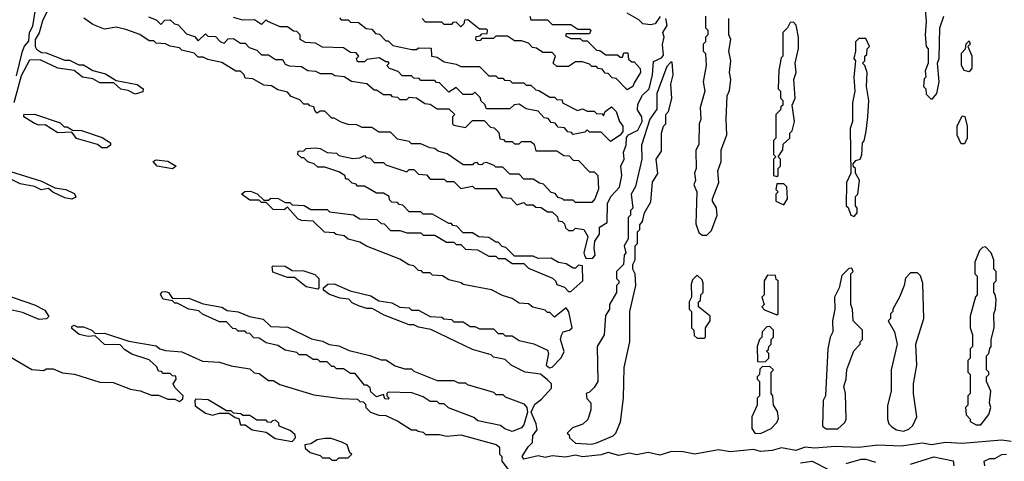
# Model space of a CAD drawing. Extents: x 2737310 to 2869991, y 870230 to 1012730.
# Tile 149 of 256: x 2762662 to 2766865, y 951755 to 953640. Entities that reach past the tile are written whole.
import ezdxf

# ---------------------------------------------------------------- set-up
doc = ezdxf.new("R2010")
doc.units = 0

msp = doc.modelspace()

# ---------------------------------------------------------------- linework, layer by layer
at = {"layer": '0CON02XD'}
for points in [[(2762785, 953687.5), (2762760, 953635), (2762745.6, 953584.4), (2762728.8, 953555), (2762728.8, 953525), (2762734.1, 953514.1), (2762755, 953500), (2762775, 953498.8), (2762855, 953467.5), (2762875, 953467.5), (2762915, 953447.5), (2762935, 953447.5), (2762975, 953422.5), (2763028.8, 953408.8), (2763075, 953380), (2763163.6, 953363.6), (2763190, 953345), (2763188.3, 953331.7), (2763155, 953322.5), (2763125, 953337.5), (2763093.9, 953343.9), (2763065, 953370), (2763005, 953370), (2762975, 953387.5), (2762930, 953395), (2762895, 953422.5), (2762825, 953433.3), (2762749.3, 953469.3), (2762705, 953466.7), (2762669.5, 953400.5), (2762638, 953285)], [(2766527.5, 953685), (2766531.7, 953631.7), (2766527.5, 953575), (2766532.5, 953525), (2766540, 953515), (2766540, 953455), (2766528.3, 953421.7), (2766530, 953395), (2766523, 953387), (2766520, 953355), (2766530, 953345), (2766531.7, 953321.7), (2766551.7, 953301.7), (2766558.3, 953301.7), (2766577.5, 953325), (2766586.7, 953375), (2766580, 953455), (2766587.5, 953475), (2766590, 953605), (2766607.5, 953655)], [(2762649.4, 953400.6), (2762673.8, 953505), (2762683.2, 953526.8), (2762702.1, 953547.9), (2762703.8, 953585), (2762718.3, 953611.7), (2762729.1, 953675)], [(2763211.7, 953651.7), (2763245, 953640), (2763265, 953620), (2763281.7, 953638.3), (2763305, 953640), (2763323, 953623), (2763338.3, 953618.3), (2763375, 953580), (2763408.3, 953568.3), (2763425, 953550), (2763455, 953580), (2763465, 953570), (2763498.3, 953568.3), (2763520, 953545), (2763535, 953540), (2763551.7, 953558.3), (2763575, 953560), (2763605, 953540), (2763625, 953540), (2763641.7, 953521.7), (2763675, 953510), (2763695, 953490), (2763725, 953490), (2763755, 953470), (2763785, 953470), (2763795, 953450), (2763813, 953443), (2763865, 953440), (2763893, 953423), (2763925, 953420), (2763945, 953410), (2763995, 953410), (2764008.3, 953401.7), (2764047, 953397), (2764078.3, 953378.3), (2764145, 953367.5), (2764175, 953340), (2764185, 953340), (2764215, 953320), (2764245, 953320), (2764251.7, 953311.7), (2764275, 953310), (2764285, 953300), (2764315, 953300), (2764325, 953310), (2764357, 953307), (2764391.7, 953281.7), (2764415, 953280), (2764445, 953260), (2764495, 953260), (2764520, 953235), (2764510, 953225), (2764510, 953195), (2764515, 953190), (2764565, 953180), (2764595, 953210), (2764645, 953210), (2764671.7, 953181.7), (2764688.3, 953178.3), (2764708.3, 953158.3), (2764711.7, 953131.7), (2764728.3, 953128.3), (2764735, 953120), (2764765, 953120), (2764775, 953110), (2764795, 953110), (2764805, 953120), (2764845, 953120), (2764858.3, 953108.3), (2764865, 953080), (2764955, 953080), (2764985, 953060), (2765008.3, 953058.3), (2765025, 953040), (2765048.3, 953038.3), (2765095, 952990), (2765115, 952990), (2765130, 952975), (2765133, 952917), (2765117.5, 952875), (2765105, 952860), (2765035, 952860), (2765025, 952870), (2764985, 952870), (2764980, 952875), (2764961.7, 952881.7), (2764948.3, 952898.3), (2764931.7, 952901.7), (2764898.3, 952938.3), (2764881.7, 952941.7), (2764855, 952960), (2764815, 952960), (2764795, 952980), (2764755, 952980), (2764725, 953010), (2764695, 953010), (2764688.3, 953018.3), (2764655, 953030), (2764641.7, 953028.3), (2764635, 953020), (2764621.7, 953021.7), (2764615, 953030), (2764601.7, 953028.3), (2764595, 953020), (2764555, 953020), (2764487, 953067), (2764448.3, 953078.3), (2764435, 953090), (2764413, 953093), (2764375, 953110), (2764335, 953110), (2764325, 953120), (2764275, 953130), (2764245, 953160), (2764195, 953160), (2764165, 953180), (2764125, 953180), (2764101.7, 953191.7), (2764065, 953192.5), (2764035, 953202.5), (2764005, 953220), (2763995, 953220), (2763965, 953250), (2763945, 953250), (2763931.7, 953241.7), (2763921.7, 953251.7), (2763918.3, 953268.3), (2763901.7, 953271.7), (2763895, 953280), (2763875, 953280), (2763858.3, 953298.3), (2763821.7, 953311.7), (2763805, 953330), (2763765, 953340), (2763737, 953357), (2763705, 953360), (2763657, 953387), (2763625, 953390), (2763620, 953405), (2763605, 953420), (2763585, 953420), (2763525, 953457.5), (2763465, 953470), (2763445, 953480), (2763425, 953480), (2763407, 953497), (2763355, 953510), (2763345, 953520), (2763305, 953527.5), (2763285, 953537.5), (2763245, 953540), (2763235, 953550), (2763215, 953550), (2763175, 953577.5), (2763115, 953597.5), (2763075, 953607.5), (2763025, 953600), (2762975, 953620), (2762937, 953647)], [(2764418.3, 953518.3), (2764420, 953485), (2764445, 953480), (2764475, 953460), (2764525, 953450), (2764545, 953440), (2764625, 953440), (2764665, 953400), (2764695, 953400), (2764705, 953390), (2764725, 953390), (2764731.7, 953381.7), (2764755, 953380), (2764765, 953370), (2764815, 953370), (2764825, 953360), (2764845, 953360), (2764865, 953340), (2764878.3, 953338.3), (2764925, 953310), (2764945, 953310), (2764955, 953300), (2764978.3, 953298.3), (2764980, 953285), (2765043, 953253), (2765065, 953260), (2765085, 953250), (2765115, 953250), (2765125, 953240), (2765148.3, 953238.3), (2765155, 953230), (2765161.7, 953248.3), (2765188.3, 953268.3), (2765208.3, 953248.3), (2765222.5, 953205), (2765236.7, 953185), (2765237, 953163), (2765225, 953147.5), (2765185, 953120), (2765145, 953160), (2765095, 953160), (2765085, 953170), (2765075, 953160), (2765025, 953150), (2765018.3, 953158.3), (2765001.7, 953161.7), (2764988.3, 953178.3), (2764961.7, 953181.7), (2764948.3, 953198.3), (2764931.7, 953201.7), (2764918.3, 953218.3), (2764901.7, 953221.7), (2764875, 953250), (2764825, 953260), (2764795, 953280), (2764773, 953277), (2764755, 953260), (2764655, 953260), (2764648.3, 953278.3), (2764631.7, 953291.7), (2764628.3, 953308.3), (2764605, 953330), (2764595, 953320), (2764555, 953320), (2764525, 953350), (2764495, 953330), (2764455, 953370), (2764441.7, 953371.7), (2764435, 953380), (2764375, 953380), (2764368.3, 953388.3), (2764345, 953390), (2764335, 953400), (2764295, 953400), (2764278.3, 953418.3), (2764241.7, 953431.7), (2764230, 953445), (2764240, 953455), (2764235, 953460), (2764225, 953460), (2764197, 953477), (2764145, 953470), (2764135, 953460), (2764105, 953460), (2764100, 953475), (2764110, 953485), (2764098.3, 953498.3), (2764075, 953500), (2764045, 953520), (2763955, 953522.5), (2763925, 953540), (2763883, 953543), (2763860, 953555), (2763860, 953575), (2763845, 953590), (2763831.7, 953591.7), (2763805, 953610), (2763775, 953610), (2763721.7, 953631.7), (2763715, 953640), (2763695, 953620), (2763665, 953640), (2763615, 953637.5), (2763575, 953650)], [(2764028.3, 953648.3), (2764035, 953640), (2764065, 953640), (2764075, 953630), (2764108.3, 953628.3), (2764141.7, 953601.7), (2764165, 953600), (2764181.7, 953581.7), (2764198.3, 953578.3), (2764225, 953550), (2764235, 953550), (2764255, 953530), (2764337, 953513), (2764357, 953513), (2764365, 953520), (2764418.3, 953518.3)], [(2764840, 953655), (2764845, 953640), (2764915, 953640), (2764935, 953620), (2765015, 953620), (2765045, 953600), (2765095, 953600), (2765100, 953595), (2765095, 953580), (2764995, 953580), (2764991.7, 953571.7), (2765015, 953560), (2765055, 953560), (2765065, 953550), (2765085, 953550), (2765125, 953510), (2765138.3, 953508.3), (2765165, 953490), (2765215, 953490), (2765225, 953480), (2765235, 953480), (2765241.7, 953498.3), (2765258.3, 953498.3), (2765261.7, 953471.7), (2765275, 953460), (2765285, 953460), (2765311.7, 953431.7), (2765312.5, 953415), (2765285, 953370), (2765280, 953355), (2765255, 953340), (2765208.3, 953388.3), (2765191.7, 953391.7), (2765175, 953410), (2765161.7, 953411.7), (2765148.3, 953428.3), (2765131.7, 953431.7), (2765125, 953440), (2765105, 953440), (2765095, 953450), (2765065, 953460), (2765035, 953460), (2765005, 953440), (2764955, 953440), (2764940, 953455), (2764950, 953485), (2764935, 953500), (2764895, 953500), (2764868.3, 953518.3), (2764851.7, 953521.7), (2764835, 953540), (2764805, 953550), (2764775, 953550), (2764745, 953570), (2764695, 953570), (2764685, 953560), (2764635, 953560), (2764628.3, 953551.7), (2764615, 953550), (2764610, 953555), (2764611.7, 953568.3), (2764628.3, 953571.7), (2764635, 953580), (2764658.3, 953581.7), (2764660, 953595), (2764655, 953600), (2764625, 953600), (2764575, 953640), (2764561.7, 953638.3), (2764558.3, 953621.7), (2764545, 953610), (2764525, 953630), (2764511.7, 953628.3), (2764505, 953620), (2764475, 953620), (2764465, 953630), (2764395, 953630), (2764380, 953645)], [(2765108.3, 952621.7), (2765118.6, 952635), (2765114, 952665), (2765118, 952695), (2765137.1, 952725), (2765138, 952755), (2765170.8, 952775), (2765171.2, 952855), (2765186, 952885), (2765222.9, 952925), (2765232.5, 952975), (2765228.8, 953015), (2765243.3, 953045), (2765240, 953075), (2765251.2, 953105), (2765253.3, 953136.7), (2765261.2, 953148.8), (2765301.2, 953168.8), (2765320, 953205), (2765318.8, 953225), (2765300, 953255), (2765301.2, 953278.8), (2765321.7, 953318.3), (2765348.8, 953345), (2765364.2, 953405), (2765368, 953462), (2765402.7, 953477.3), (2765411.2, 953488.8), (2765406.1, 953533.9), (2765414, 953565), (2765408, 953585), (2765426.2, 953615), (2765420, 953645)], [(2765397, 953653), (2765375, 953622.5), (2765355, 953617.5), (2765323, 953623), (2765305, 953640), (2765255, 953667.5)], [(2765590, 953655), (2765590, 953605), (2765600, 953595), (2765600, 953575), (2765590, 953565), (2765590, 953545), (2765580, 953535), (2765580, 953505), (2765590, 953495), (2765592.5, 953445), (2765580, 953375), (2765587.5, 953335), (2765567.5, 953265), (2765570, 953215), (2765562.5, 953195), (2765561.7, 953108.3), (2765548.3, 953081.7), (2765550, 953005), (2765542.5, 952985), (2765547.5, 952955), (2765540, 952935), (2765552.5, 952905), (2765548.3, 952768.3), (2765561.7, 952731.7), (2765575, 952720), (2765595, 952720), (2765615, 952740), (2765640, 952805), (2765637, 952837), (2765620, 952865), (2765620, 952875), (2765647.5, 952945), (2765642.5, 952995), (2765657.5, 953035), (2765657.5, 953085), (2765681.7, 953148.3), (2765677.5, 953215), (2765682.5, 953315), (2765691.7, 953338.3), (2765697.5, 953385), (2765692.5, 953415), (2765697.5, 953465), (2765690, 953505), (2765697.5, 953555), (2765690, 953575), (2765690, 953645)], [(2765895, 952970), (2765900, 952975), (2765900, 953005), (2765910, 953015), (2765910, 953045), (2765900, 953055), (2765920, 953085), (2765921.7, 953108.3), (2765950, 953135), (2765950, 953155), (2765960, 953165), (2765970, 953205), (2765960, 953275), (2765972.5, 953305), (2765967.5, 953385), (2765977.5, 953415), (2765972.5, 953455), (2765987, 953517), (2765987.5, 953565), (2765977, 953617), (2765965, 953630), (2765951.7, 953628.3), (2765940, 953605), (2765920, 953585), (2765920, 953485), (2765913, 953477), (2765902.5, 953425), (2765900, 953345), (2765910, 953335), (2765910, 953305), (2765920, 953295), (2765920, 953275), (2765911.7, 953268.3), (2765910, 953255), (2765890, 953235), (2765890, 953135), (2765880, 953125), (2765880, 953065), (2765890, 953055), (2765880, 953045), (2765880, 952975), (2765895, 952970)], [(2766225, 952800), (2766237.5, 952815), (2766237.5, 952835), (2766230, 952845), (2766230, 952885), (2766240, 952895), (2766247.5, 952955), (2766230, 952985), (2766230, 953005), (2766221.7, 953011.7), (2766220, 953025), (2766231.7, 953038.3), (2766250, 953045), (2766257, 953063), (2766260, 953115), (2766267, 953123), (2766276.4, 953163.6), (2766282.5, 953225), (2766286.7, 953295), (2766277.5, 953355), (2766280, 953415), (2766270, 953445), (2766260, 953455), (2766270, 953465), (2766270, 953485), (2766278.3, 953491.7), (2766280, 953515), (2766290, 953525), (2766275, 953560), (2766245, 953560), (2766230, 953545), (2766230, 953505), (2766222.5, 953475), (2766230, 953465), (2766222.5, 953395), (2766227.5, 953335), (2766217.5, 953285), (2766217.5, 953205), (2766207.5, 953175), (2766210, 952985), (2766192.5, 952945), (2766190, 952845), (2766198.3, 952838.3), (2766210, 952805), (2766225, 952800)], [(2766715, 953417.5), (2766693.6, 953423.6), (2766682.5, 953445), (2766683, 953497), (2766700, 953515), (2766703, 953537), (2766715, 953550), (2766720, 953535), (2766710, 953525), (2766726.4, 953486.4), (2766727.5, 953455), (2766726.4, 953433.6), (2766715, 953417.5)], [(2765105, 951827.5), (2765125, 951833.3), (2765196.4, 951863.6), (2765207.5, 951875), (2765226.4, 951923.6), (2765240, 952025), (2765242.5, 952155), (2765267.5, 952265), (2765267.5, 952395), (2765292.5, 952505), (2765290, 952555), (2765280, 952575), (2765280, 952595), (2765290, 952615), (2765290, 952675), (2765300, 952685), (2765300, 952735), (2765310, 952745), (2765310, 952765), (2765321.7, 952778.3), (2765330, 952815), (2765357, 952863), (2765363, 952947), (2765386.4, 952983.6), (2765380, 953045), (2765401.7, 953078.3), (2765402.5, 953155), (2765410, 953185), (2765420, 953195), (2765420, 953235), (2765431.7, 953248.3), (2765446.4, 953303.6), (2765442.5, 953365), (2765452.5, 953405), (2765448.3, 953458.3), (2765441.7, 953458.3), (2765425, 953440), (2765382.5, 953325), (2765381.7, 953258.3), (2765352.5, 953215), (2765316.7, 953105), (2765317.5, 953045), (2765291.7, 952928.3), (2765272.5, 952895), (2765280, 952835), (2765270, 952825), (2765270, 952805), (2765260, 952795), (2765260, 952705), (2765242.5, 952675), (2765250, 952645), (2765242.5, 952635), (2765240, 952595), (2765210, 952565), (2765210, 952535), (2765220, 952525), (2765220, 952515), (2765210, 952505), (2765210, 952475), (2765180, 952425), (2765180, 952405), (2765163, 952377), (2765157.5, 952295), (2765127.5, 952245), (2765130, 952095), (2765115, 952070), (2765095, 952050), (2765080, 952045), (2765083, 952023), (2765100, 952005), (2765100, 951975), (2765087, 951933), (2765067, 951913), (2765021.7, 951898.3), (2765000, 951875), (2765008.3, 951868.3), (2765010, 951855), (2765035, 951832.5), (2765105, 951827.5)], [(2763035, 953092.5), (2763013.6, 953093.6), (2762995, 953107.5), (2762905, 953133.3), (2762885, 953160), (2762825, 953157.5), (2762771.7, 953191.7), (2762745, 953190), (2762726.4, 953196.4), (2762680, 953225), (2762680, 953235), (2762725, 953236.7), (2762835, 953200), (2762853, 953183), (2762865, 953182.5), (2762888.3, 953168.3), (2762926.4, 953166.4), (2763015, 953136.7), (2763050, 953115), (2763050, 953105), (2763035, 953092.5)], [(2766695, 953110), (2766680.7, 953110.7), (2766663.6, 953146.4), (2766663.9, 953186.1), (2766685, 953230), (2766697, 953227), (2766706.7, 953185), (2766706.7, 953135), (2766695, 953110)], [(2766895, 951838.9), (2766855, 951845.5), (2766685, 951831.2), (2766614.5, 951835.5), (2766555, 951825.6), (2766515, 951831.9), (2766425, 951819.6), (2766325, 951823.6), (2766245, 951813.6), (2766145, 951818.2), (2766055, 951810.5), (2766015, 951815.6), (2765975, 951800.5), (2765915, 951812.9), (2765875, 951800.9), (2765825, 951797.1), (2765795, 951805.6), (2765695, 951795.4), (2765645, 951804.4), (2765545, 951785.5), (2765495, 951795.7), (2765445, 951796.9), (2765395, 951781.1), (2765345, 951792.9), (2765295, 951782.2), (2765265, 951789.4), (2765219.3, 951779.3), (2765175, 951791.9), (2765145, 951782.5), (2765065, 951774.4), (2765035, 951780.8), (2764993, 951773), (2764935, 951778.9), (2764905, 951770.6), (2764875, 951778.9), (2764815, 951763.8), (2764806.7, 951775), (2764832.7, 951817.3), (2764851.2, 951835), (2764853.3, 951865), (2764870.8, 951889.2), (2764867.1, 951915), (2764846.2, 951965), (2764861.4, 951998.6), (2764889.8, 952020.2), (2764932.2, 952067.8), (2764933.1, 952085), (2764915, 952102.9), (2764885, 952127.5), (2764820, 952135), (2764760, 952165), (2764735, 952190), (2764685, 952200), (2764675, 952210), (2764595, 952232.5), (2764417, 952317), (2764365, 952327.5), (2764345, 952337.5), (2764325, 952337.5), (2764218.3, 952378.3), (2764167.5, 952407.5), (2764145, 952407.5), (2764108.3, 952418.3), (2764081.7, 952431.7), (2764067, 952447), (2764030.7, 952450.7), (2763985, 952467.5), (2763960, 952485), (2763960, 952495), (2763978.3, 952511.7), (2764005, 952512.5), (2764073, 952483), (2764161.7, 952461.7), (2764195, 952440), (2764251.7, 952431.7), (2764285, 952412.5), (2764325, 952410), (2764335, 952400), (2764365, 952400), (2764415, 952372.5), (2764465, 952370), (2764473, 952363), (2764505, 952360), (2764515, 952350), (2764555, 952350), (2764585, 952330), (2764605, 952330), (2764625, 952320), (2764685, 952320), (2764705, 952300), (2764725, 952300), (2764735, 952290), (2764765, 952290), (2764795, 952270), (2764857, 952257), (2764915, 952230), (2764920, 952215), (2764910, 952165), (2764924, 952154), (2764935, 952156.2), (2764973.4, 952196.6), (2764986.5, 952223.5), (2764971.2, 952275), (2764975.9, 952294.1), (2764983, 952307), (2765010, 952315), (2765020.8, 952325), (2765007, 952393), (2764995, 952410), (2764945, 952370), (2764925, 952390), (2764915, 952390), (2764905, 952400), (2764853, 952413), (2764835, 952427.5), (2764795, 952430), (2764765, 952450), (2764723, 952463), (2764677, 952487), (2764555, 952510), (2764547, 952517), (2764495, 952530), (2764467, 952547), (2764425, 952550), (2764415, 952560), (2764385, 952560), (2764378.3, 952568.3), (2764365, 952570), (2764345, 952590), (2764323, 952593), (2764285, 952617.5), (2764143, 952673), (2764115, 952690), (2764065, 952702.5), (2764047, 952717), (2764013, 952723), (2764005, 952730), (2763963, 952733), (2763915, 952780), (2763865, 952782.5), (2763849.3, 952789.3), (2763805, 952840), (2763791.7, 952828.3), (2763745, 952830), (2763715, 952860), (2763695, 952860), (2763685, 952870), (2763645, 952870), (2763610, 952895), (2763623.6, 952906.4), (2763648.3, 952908.3), (2763676.2, 952896.2), (2763705, 952870), (2763725, 952870), (2763735, 952877.5), (2763766.4, 952876.4), (2763795, 952860), (2763815, 952860), (2763825, 952850), (2763877, 952847), (2763905, 952830), (2763975, 952830), (2763985, 952820), (2764087, 952807), (2764115, 952790), (2764187, 952787), (2764205, 952770), (2764218.3, 952768.3), (2764245, 952740), (2764285, 952740), (2764315, 952730), (2764375, 952730), (2764385, 952720), (2764435, 952720), (2764485, 952690), (2764515, 952690), (2764525, 952680), (2764545, 952680), (2764565, 952660), (2764617, 952657), (2764665, 952630), (2764695, 952630), (2764705, 952620), (2764735, 952620), (2764765, 952600), (2764815, 952600), (2764835, 952580), (2764937, 952537), (2764950, 952525), (2764955, 952510), (2764988.3, 952498.3), (2765005, 952480), (2765015, 952480), (2765065.8, 952525), (2765065, 952590), (2765048.3, 952591.7), (2765035, 952580), (2765025, 952580), (2764995, 952597.5), (2764963, 952603), (2764931.7, 952621.7), (2764875, 952620), (2764855, 952630), (2764775, 952630), (2764738.3, 952668.3), (2764721.7, 952671.7), (2764705, 952690), (2764695, 952690), (2764665, 952710), (2764623, 952713), (2764595, 952730), (2764555, 952730), (2764528.3, 952758.3), (2764511.7, 952761.7), (2764505, 952770), (2764495, 952770), (2764425, 952810), (2764385, 952810), (2764375, 952820), (2764325, 952820), (2764298.3, 952848.3), (2764281.7, 952851.7), (2764275, 952860), (2764251.7, 952861.7), (2764241.7, 952871.7), (2764240, 952885), (2764215, 952900), (2764185, 952900), (2764135, 952930), (2764105, 952930), (2764098.3, 952938.3), (2764081.7, 952941.7), (2764065, 952960), (2764055, 952960), (2764050, 952975), (2764025, 952990), (2763965, 953010), (2763935, 953010), (2763920, 953025), (2763893, 953033), (2763875, 953050), (2763865, 953050), (2763850, 953065), (2763851.7, 953078.3), (2763875, 953080), (2763885, 953090), (2763925, 953093.3), (2763945, 953090), (2763975, 953072.5), (2764015, 953070), (2764025, 953060), (2764085, 953047.5), (2764115, 953050), (2764135, 953060), (2764141.7, 953051.7), (2764158.3, 953048.3), (2764175, 953030), (2764215, 953030), (2764225, 953020), (2764315, 952990), (2764325, 953000), (2764345, 953000), (2764365, 952980), (2764398.3, 952978.3), (2764415, 952960), (2764475, 952960), (2764485, 952950), (2764515, 952950), (2764545, 952920), (2764595, 952930), (2764605, 952920), (2764695, 952920), (2764721.7, 952881.7), (2764758.3, 952878.3), (2764785, 952850), (2764815, 952860), (2764825, 952850), (2764855, 952850), (2764865, 952840), (2764888.3, 952838.3), (2764915, 952820), (2764935, 952820), (2764958.3, 952798.3), (2764961.7, 952781.7), (2764978.3, 952778.3), (2764988.3, 952768.3), (2764991.7, 952751.7), (2765005, 952740), (2765025, 952740), (2765035, 952750), (2765070, 952745), (2765087.5, 952715), (2765071.2, 952645), (2765073.3, 952633.3), (2765081.2, 952621.2), (2765108.3, 952621.7)], [(2763315, 953003.3), (2763250, 953015), (2763232.5, 953035), (2763245, 953042.5), (2763295, 953036.7), (2763330, 953015), (2763315, 953003.3)], [(2762576.4, 953006.4), (2762755, 952951.2), (2762813, 952923), (2762860, 952915), (2762895, 952897.5), (2762902.5, 952885), (2762899.3, 952880.7), (2762885, 952873.3), (2762855, 952880), (2762803.9, 952903.9), (2762785, 952920), (2762753.9, 952913.9), (2762725, 952927.5), (2762665, 952940), (2762575, 952983.3)], [(2765925, 952850), (2765940, 952875), (2765937, 952927), (2765925, 952940), (2765895, 952940), (2765890, 952915), (2765900, 952905), (2765890, 952895), (2765890, 952865), (2765925, 952850)], [(2766765, 951910), (2766800, 951955), (2766807.5, 951985), (2766802.5, 952005), (2766807.5, 952055), (2766790, 952095), (2766790, 952115), (2766800, 952125), (2766800, 952135), (2766790, 952145), (2766790, 952205), (2766800, 952215), (2766803, 952237), (2766810, 952245), (2766810, 952275), (2766822.5, 952325), (2766820, 952385), (2766827.5, 952405), (2766830, 952445), (2766827, 952467), (2766820, 952475), (2766820, 952515), (2766830, 952525), (2766830, 952565), (2766820, 952575), (2766820, 952615), (2766810, 952645), (2766785, 952670), (2766771.7, 952668.3), (2766760, 952655), (2766740, 952605), (2766740, 952555), (2766750, 952545), (2766750, 952465), (2766743, 952457), (2766720, 952375), (2766720, 952325), (2766730, 952295), (2766730, 952245), (2766720, 952235), (2766720, 952195), (2766710, 952185), (2766710, 952135), (2766720, 952125), (2766720, 952045), (2766710, 952035), (2766710, 951995), (2766700, 951985), (2766703, 951953), (2766720, 951935), (2766720, 951925), (2766745, 951910), (2766765, 951910)], [(2763935, 952490), (2763885, 952500), (2763835, 952540), (2763805, 952540), (2763743, 952563), (2763740, 952585), (2763745, 952590), (2763795, 952587.5), (2763825, 952570), (2763875, 952567.5), (2763921.7, 952551.7), (2763940, 952535), (2763940, 952495), (2763935, 952490)], [(2765585, 952280), (2765590, 952285), (2765590, 952325), (2765610, 952355), (2765610, 952375), (2765560, 952415), (2765560, 952435), (2765568.3, 952441.7), (2765570, 952465), (2765580, 952475), (2765580, 952515), (2765575, 952530), (2765555, 952550), (2765535, 952530), (2765528.3, 952511.7), (2765530, 952455), (2765520, 952435), (2765520, 952405), (2765530, 952395), (2765530, 952325), (2765540, 952315), (2765541.7, 952291.7), (2765555, 952280), (2765585, 952280)], [(2765895, 952380), (2765900, 952385), (2765900, 952525), (2765891.7, 952531.7), (2765888.3, 952548.3), (2765855, 952550), (2765840, 952525), (2765840, 952465), (2765830, 952455), (2765840, 952425), (2765830, 952415), (2765841.7, 952401.7), (2765895, 952380)], [(2766155, 951893.3), (2766185, 951920), (2766190, 951935), (2766187.5, 952045), (2766180, 952075), (2766190, 952105), (2766193, 952147), (2766223, 952227), (2766250, 952255), (2766250, 952265), (2766260, 952275), (2766260, 952315), (2766220, 952355), (2766217.5, 952405), (2766210, 952425), (2766210, 952555), (2766220, 952565), (2766215, 952580), (2766201.7, 952578.3), (2766171.7, 952548.3), (2766160, 952495), (2766140, 952455), (2766142.5, 952405), (2766132.5, 952355), (2766133, 952307), (2766122.5, 952285), (2766112.5, 952235), (2766102.5, 952035), (2766092.5, 952015), (2766090, 951905), (2766105, 951893.3), (2766155, 951893.3)], [(2766435, 951883.8), (2766458.3, 951891.7), (2766475, 951907.5), (2766492.5, 951945), (2766477.5, 952045), (2766477.5, 952085), (2766492.5, 952165), (2766487.5, 952255), (2766522.5, 952365), (2766517.5, 952515), (2766507, 952547), (2766495, 952560), (2766465, 952560), (2766443, 952537), (2766437.5, 952505), (2766417.5, 952455), (2766390, 952405), (2766390, 952395), (2766380, 952385), (2766380, 952365), (2766370, 952355), (2766397, 952307), (2766407.5, 952255), (2766382.5, 952145), (2766382.5, 952055), (2766367, 951993), (2766367.5, 951935), (2766372.5, 951915), (2766385, 951902.5), (2766405, 951890), (2766435, 951883.8)], [(2762555, 952481.2), (2762725, 952422.5), (2762769.5, 952399.5), (2762787, 952373), (2762777, 952363), (2762745, 952360), (2762675, 952390), (2762585, 952410)], [(2764765, 951882.5), (2764733, 951893), (2764715, 951907.5), (2764618.3, 951928.3), (2764601.7, 951941.7), (2764493, 951983), (2764475, 952000), (2764455, 952000), (2764445, 952010), (2764415, 952010), (2764385, 952030), (2764337, 952047), (2764235, 952050), (2764230, 952045), (2764230, 952035), (2764240, 952025), (2764235, 952020), (2764221.7, 952021.7), (2764215, 952040), (2764185, 952030), (2764161.7, 952051.7), (2764158.3, 952068.3), (2764145, 952080), (2764135, 952080), (2764095, 952130), (2764075, 952130), (2764045, 952150), (2764015, 952150), (2764005, 952160), (2763995, 952160), (2763975, 952180), (2763945, 952180), (2763935, 952190), (2763915, 952190), (2763885, 952210), (2763855, 952210), (2763845, 952220), (2763795, 952230), (2763765, 952250), (2763715, 952260), (2763685, 952280), (2763661.7, 952281.7), (2763645, 952300), (2763631.7, 952301.7), (2763625, 952310), (2763595, 952310), (2763585, 952320), (2763571.7, 952321.7), (2763545, 952350), (2763515, 952350), (2763443, 952383), (2763427, 952397), (2763383.8, 952403.8), (2763335, 952430), (2763325, 952430), (2763315, 952440), (2763275, 952447.5), (2763263, 952467), (2763271.2, 952478.8), (2763285, 952480), (2763297.5, 952475), (2763315, 952450), (2763385, 952451.2), (2763445, 952427.5), (2763525, 952412.5), (2763548.3, 952398.3), (2763595, 952392.5), (2763643, 952373), (2763701.7, 952361.7), (2763735, 952330), (2763807, 952327), (2763908.3, 952278.3), (2763955, 952267.5), (2763983, 952253), (2764025, 952247.5), (2764068.3, 952228.3), (2764157, 952207), (2764205, 952187.5), (2764225, 952187.5), (2764265, 952162.5), (2764305, 952150), (2764335, 952150), (2764345, 952140), (2764445, 952100), (2764515, 952100), (2764535, 952090), (2764565, 952090), (2764573, 952083), (2764685, 952050), (2764695, 952040), (2764725, 952040), (2764735, 952030), (2764815, 952000), (2764827.5, 951985), (2764830, 951965), (2764815, 951910), (2764805, 951897.5), (2764765, 951882.5)], [(2762625, 952200), (2762715, 952147.5), (2762765, 952142.5), (2762775, 952150), (2762805, 952150), (2762845, 952132.5), (2762897, 952127), (2763005, 952092.5), (2763061.7, 952091.7), (2763135, 952062.5), (2763176.4, 952056.4), (2763225, 952037.5), (2763255, 952037.5), (2763295, 952020), (2763325, 952020), (2763345, 952010), (2763358.3, 952021.7), (2763360, 952035), (2763325, 952070), (2763317.5, 952085), (2763330, 952105), (2763328.3, 952118.3), (2763315, 952120), (2763305, 952130), (2763275, 952130), (2763268.3, 952138.3), (2763255, 952140), (2763248.3, 952158.3), (2763215, 952187.5), (2763141.7, 952211.7), (2763110.7, 952230.7), (2763091.7, 952251.7), (2763025, 952253.3), (2762985, 952290), (2762955, 952287.5), (2762916.4, 952296.4), (2762885, 952322.5), (2762885, 952330), (2762895, 952336.7), (2762908.3, 952328.3), (2762935, 952328.8), (2762970, 952315), (2762985, 952300), (2763025, 952302.5), (2763128.3, 952268.3), (2763245, 952247.5), (2763260, 952235), (2763285, 952227.5), (2763355, 952222.5), (2763443, 952183), (2763515, 952177.5), (2763565, 952162.5), (2763645, 952150), (2763663, 952133), (2763685, 952130), (2763725, 952100), (2763745, 952100), (2763773, 952083), (2763918.3, 952038.3), (2764035, 952022.5), (2764105, 952020), (2764115, 952010), (2764128.3, 952008.3), (2764138.3, 951998.3), (2764140, 951985), (2764160, 951965), (2764195, 951952.5), (2764225, 951950), (2764277, 951927), (2764335, 951890), (2764355, 951890), (2764363, 951883), (2764385, 951880), (2764395, 951870), (2764455, 951870), (2764485, 951862.5), (2764545, 951867.5), (2764697, 951827), (2764710, 951815), (2764710, 951785), (2764720, 951775), (2764720, 951755), (2764752.5, 951715)], [(2765845, 952180), (2765860, 952195), (2765860, 952215), (2765850, 952225), (2765858.3, 952231.7), (2765860, 952245), (2765870, 952255), (2765870, 952275), (2765880, 952285), (2765880, 952315), (2765865, 952330), (2765851.7, 952328.3), (2765831.7, 952308.3), (2765830, 952285), (2765820, 952275), (2765810, 952245), (2765811.7, 952181.7), (2765845, 952180)], [(2765825, 951873.3), (2765870, 951895), (2765895, 951920), (2765901.7, 951938.3), (2765897, 951967), (2765880, 951995), (2765877.5, 952035), (2765870, 952045), (2765870, 952135), (2765880, 952145), (2765865, 952160), (2765831.7, 952158.3), (2765821.7, 952148.3), (2765820, 952125), (2765810, 952115), (2765810, 952105), (2765820, 952095), (2765820, 952035), (2765810, 952025), (2765810, 951995), (2765787.5, 951945), (2765787.5, 951895), (2765800, 951875), (2765825, 951873.3)], [(2763825, 951840), (2763840, 951855), (2763838.3, 951868.3), (2763817, 951887), (2763770, 951905), (2763768.3, 951918.3), (2763755, 951930), (2763741.7, 951928.3), (2763735, 951920), (2763721.7, 951921.7), (2763715, 951930), (2763675, 951930), (2763645, 951950), (2763615, 951950), (2763607, 951957), (2763575, 951960), (2763565, 951970), (2763545, 951970), (2763467, 952017), (2763415, 952020), (2763410, 952015), (2763411.7, 951991.7), (2763455, 951960), (2763485, 951952.5), (2763515, 951960), (2763555, 951960), (2763581.7, 951941.7), (2763598.3, 951938.3), (2763605, 951910), (2763625, 951910), (2763655, 951890), (2763715, 951880), (2763753, 951853), (2763825, 951840)], [(2764015, 951760), (2764025, 951770), (2764065, 951770), (2764080, 951785), (2764071.7, 951791.7), (2764060, 951825), (2764037, 951837), (2763991.7, 951851.7), (2763965, 951852.5), (2763933, 951847), (2763905, 951830), (2763880, 951825), (2763881.7, 951811.7), (2763903, 951793), (2763945, 951780), (2763955, 951770), (2763985, 951770), (2763995, 951760), (2764015, 951760)], [(2765995, 951748.8), (2766045, 951756.2), (2766115, 951720)], [(2766190, 951745), (2766255, 951764), (2766275, 951764), (2766315, 951751.2)], [(2766465, 951742.5), (2766565, 951773.8), (2766647, 951757), (2766650, 951735)], [(2766782.5, 951735), (2766780, 951755), (2766803, 951767), (2766825, 951767.5), (2766855, 951783.8), (2766875, 951785.8)]]:
    msp.add_lwpolyline(points, dxfattribs=at)

doc.saveas('drawing.dxf')
